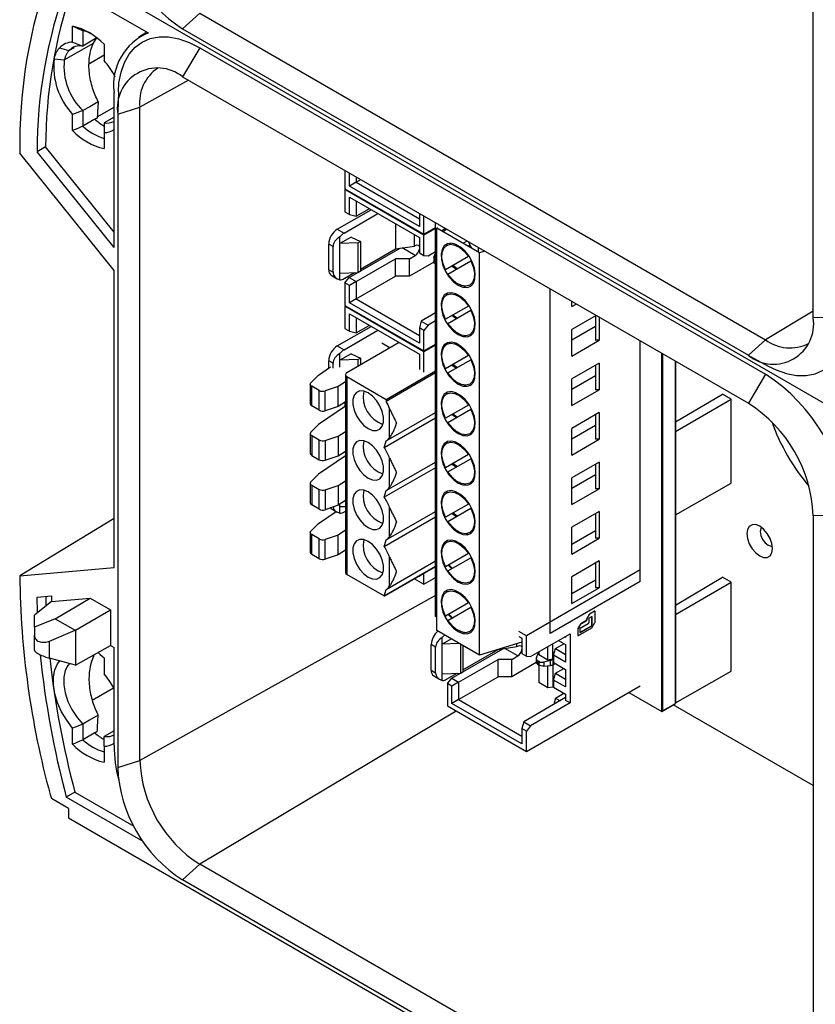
# Model space of a CAD drawing. Header units: millimetres. Extents: x 19 to 819, y 19 to 629.
# Tile 14 of 17: x 699 to 765, y 408 to 489. Entities that reach past the tile are written whole.
import ezdxf

# ---------------------------------------------------------------- set-up
doc = ezdxf.new("R2010")
doc.units = ezdxf.units.MM
doc.header["$LTSCALE"] = 3

msp = doc.modelspace()

# ---------------------------------------------------------------- linework, layer by layer
for p, q in [((764.908, 464.341), (764.908, 518.232)), ((703.479, 493.27), (771.786, 453.838)), ((703.479, 493.27), (771.786, 453.838)), ((703.288, 491.747), (710.055, 487.841)), ((712.884, 488.19), (714.298, 489.474)), ((714.298, 489.474), (760.967, 462.533)), ((703.81, 487.076), (703.81, 488.403)), ((704.654, 488.041), (704.654, 486.758)), ((709.935, 487.907), (709.237, 487.483)), ((712.884, 488.19), (759.553, 461.248)), ((703.125, 485.613), (705.521, 487.011)), ((703.503, 486.385), (703.952, 486.652)), ((705.761, 487.406), (704.654, 486.758)), ((705.521, 487.011), (705.769, 487.411)), ((706.401, 486.907), (706.401, 485.578)), ((702.734, 486.619), (703.503, 486.385)), ((705.196, 485.332), (706.401, 486.032)), ((714.298, 486.62), (712.884, 484.227)), ((714.298, 486.62), (760.967, 459.679)), ((702.291, 485.716), (703.125, 485.613)), ((712.884, 484.227), (759.553, 457.285)), ((713.359, 483.953), (709.348, 481.717)), ((707.227, 470.129), (707.227, 482.941)), ((707.581, 482.999), (707.531, 481.341)), ((703.811, 479.792), (703.811, 481.116)), ((704.653, 481.438), (704.656, 481.437)), ((704.656, 481.437), (704.656, 480.155)), ((705.844, 480.91), (707.227, 481.711)), ((707.528, 481.134), (709.348, 481.717)), ((707.528, 481.134), (707.528, 427.243)), ((709.348, 427.825), (709.348, 481.717)), ((705.642, 480.725), (704.656, 480.155)), ((707.227, 480.897), (706.403, 480.429)), ((706.399, 479.625), (706.399, 478.298)), ((707.227, 468.244), (699.449, 477.92)), ((701.581, 478.444), (700.871, 478.036)), ((707.227, 470.129), (700.871, 478.036)), ((707.227, 471.421), (701.581, 478.444)), ((726.276, 476.496), (726.276, 474.995)), ((726.638, 475.204), (726.638, 476.287)), ((727.195, 475.526), (726.638, 475.204)), ((727.195, 475.965), (727.195, 475.526)), ((727.195, 475.526), (727.575, 475.745)), ((727.195, 475.526), (732.42, 472.51)), ((726.276, 474.995), (732.782, 471.24)), ((726.34, 474.959), (726.276, 474.922)), ((726.276, 474.922), (726.276, 473.075)), ((732.782, 471.166), (726.276, 474.922)), ((732.42, 471.866), (726.638, 475.204)), ((726.638, 474.296), (732.42, 470.957)), ((726.638, 472.867), (726.638, 474.296)), ((727.195, 473.974), (727.195, 472.717)), ((725.64, 471.656), (728.425, 473.264)), ((726.205, 471.329), (728.991, 472.937)), ((726.276, 473.075), (726.638, 472.867)), ((726.638, 472.867), (727.195, 472.717)), ((727.195, 472.717), (728.284, 473.345)), ((732.42, 472.949), (732.42, 471.866)), ((730.455, 472.092), (730.455, 470.026)), ((732.782, 471.24), (732.782, 472.74)), ((733.743, 448.002), (733.743, 472.185)), ((725.64, 471.656), (726.205, 471.329)), ((732.001, 470.265), (732.001, 471.2)), ((732.782, 471.24), (733.743, 471.795)), ((733.743, 471.721), (732.782, 471.166)), ((733.849, 471.734), (733.898, 471.788)), ((737.385, 469.693), (733.849, 471.734)), ((733.849, 438.55), (733.849, 471.734)), ((734.655, 471.658), (734.561, 471.604)), ((725.294, 470.222), (724.933, 470.431)), ((724.933, 468.308), (724.933, 470.431)), ((725.852, 470.472), (725.852, 471.016)), ((726.78, 471.008), (725.852, 470.472)), ((727.372, 470.533), (725.852, 470.472)), ((725.852, 468.022), (725.852, 470.472)), ((726.78, 471.008), (727.549, 470.635)), ((727.549, 470.635), (727.372, 470.533)), ((727.372, 468.083), (727.372, 470.533)), ((727.549, 470.635), (727.549, 468.185)), ((732.42, 470.957), (732.42, 469.692)), ((732.782, 469.483), (732.782, 471.166)), ((736.355, 470.677), (736.089, 470.523)), ((725.294, 468.099), (725.294, 470.222)), ((726.63, 467.655), (730.842, 470.086)), ((727.549, 468.349), (730.455, 470.026)), ((730.455, 470.026), (732.001, 470.265)), ((732.074, 469.491), (731.001, 470.111)), ((732.001, 470.265), (732.074, 470.308)), ((732.42, 469.692), (732.782, 469.483)), ((733.135, 469.452), (733.743, 469.803)), ((733.61, 469.34), (733.743, 469.673)), ((734.337, 469.882), (734.322, 469.924)), ((734.738, 470.359), (734.667, 470.318)), ((736.489, 470.292), (736.556, 470.331)), ((736.606, 470.36), (736.556, 470.331)), ((736.556, 470.331), (736.606, 470.224)), ((737.279, 469.836), (737.279, 470.144)), ((737.826, 469.828), (737.385, 469.693)), ((737.385, 436.509), (737.385, 469.693)), ((727.195, 467.328), (730.455, 469.21)), ((731.587, 469.21), (730.455, 469.21)), ((730.455, 467.781), (730.455, 469.21)), ((731.587, 469.21), (732.074, 469.491)), ((731.587, 467.781), (731.587, 469.21)), ((733.606, 468.946), (731.587, 467.781)), ((732.782, 469.483), (733.135, 469.452)), ((733.596, 469.28), (733.596, 468.954)), ((733.743, 469.079), (733.713, 469.097)), ((733.713, 469.097), (733.713, 468.811)), ((733.713, 468.811), (733.743, 468.793)), ((736.462, 469.391), (734.572, 468.3)), ((734.772, 467.954), (736.662, 469.045)), ((736.512, 469.42), (736.462, 469.391)), ((736.712, 469.074), (736.662, 469.045)), ((707.227, 443.747), (707.227, 468.244)), ((724.933, 468.308), (725.294, 468.099)), ((725.852, 468.022), (727.372, 468.083)), ((725.852, 467.478), (725.852, 468.022)), ((726.205, 467.573), (727.068, 468.071)), ((727.372, 468.083), (727.549, 468.185)), ((734.643, 468.341), (734.572, 468.3)), ((725.14, 467.85), (725.628, 467.568)), ((726.276, 467.215), (726.63, 467.655)), ((726.638, 467.006), (726.276, 467.215)), ((726.276, 467.215), (726.276, 465.368)), ((726.63, 467.655), (727.195, 467.328)), ((727.195, 467.328), (726.638, 467.006)), ((727.195, 465.899), (730.455, 467.781)), ((727.195, 467.328), (727.195, 465.899)), ((731.587, 467.781), (730.455, 467.781)), ((726.638, 465.577), (726.638, 467.006)), ((736.084, 466.948), (736.118, 466.909)), ((736.208, 466.894), (736.171, 466.939)), ((736.567, 467.027), (736.638, 467.068)), ((743.218, 438.285), (743.218, 466.715)), ((727.195, 465.899), (726.638, 465.577)), ((732.42, 462.239), (726.638, 465.577)), ((727.195, 465.899), (732.42, 462.883)), ((734.337, 465.8), (734.322, 465.841)), ((734.738, 466.276), (734.667, 466.235)), ((744.986, 465.263), (744.986, 465.694)), ((726.276, 465.368), (732.782, 461.613)), ((726.34, 465.331), (726.276, 465.295)), ((726.276, 465.295), (726.276, 463.448)), ((732.782, 461.539), (726.276, 465.295)), ((733.743, 464.74), (732.569, 464.062)), ((736.462, 465.309), (734.572, 464.217)), ((734.772, 463.871), (736.662, 464.962)), ((736.512, 465.338), (736.462, 465.309)), ((736.712, 464.991), (736.662, 464.962)), ((744.986, 465.263), (745.36, 465.479)), ((764.908, 464.887), (760.967, 462.533)), ((726.638, 464.669), (732.42, 461.33)), ((726.638, 463.24), (726.638, 464.669)), ((727.195, 464.347), (727.195, 463.09)), ((732.569, 464.062), (732.42, 463.505)), ((732.569, 464.062), (733.135, 463.736)), ((733.743, 464.087), (733.135, 463.736)), ((734.643, 464.258), (734.572, 464.217)), ((746.986, 464.54), (744.986, 463.385)), ((746.966, 462.487), (746.966, 464.528)), ((747.249, 464.388), (747.249, 462.487)), ((767.688, 464.369), (764.908, 464.341)), ((725.64, 462.029), (728.425, 463.637)), ((726.205, 461.702), (728.991, 463.31)), ((726.276, 463.448), (726.638, 463.24)), ((726.638, 463.24), (727.195, 463.09)), ((727.195, 463.09), (728.284, 463.718)), ((732.782, 463.296), (732.42, 463.505)), ((732.42, 463.505), (732.42, 462.239)), ((733.135, 463.736), (732.782, 463.296)), ((732.782, 461.613), (732.782, 463.296)), ((744.986, 462.528), (746.931, 463.65)), ((744.986, 461.18), (744.986, 463.385)), ((730.737, 462.302), (726.425, 459.812)), ((729.317, 462.265), (729.995, 461.874)), ((736.084, 462.866), (736.118, 462.827)), ((736.208, 462.812), (736.171, 462.857)), ((736.567, 462.944), (736.638, 462.985)), ((744.986, 461.18), (747.249, 462.487)), ((746.931, 462.507), (746.966, 462.487)), ((747.249, 462.487), (746.966, 462.487)), ((750.643, 442.571), (750.643, 462.429)), ((759.553, 461.248), (760.967, 462.533)), ((725.64, 462.029), (726.205, 461.702)), ((732.782, 461.613), (733.743, 462.168)), ((733.743, 462.094), (732.782, 461.539)), ((732.782, 459.857), (732.782, 461.539)), ((734.337, 461.717), (734.322, 461.758)), ((734.738, 462.193), (734.667, 462.153)), ((725.294, 460.595), (724.933, 460.804)), ((724.933, 460.186), (724.933, 460.804)), ((725.852, 460.845), (725.852, 461.389)), ((726.78, 461.381), (725.852, 460.845)), ((727.372, 460.906), (725.852, 460.845)), ((725.852, 460.265), (725.852, 460.845)), ((726.78, 461.381), (727.549, 461.008)), ((727.549, 461.008), (727.372, 460.906)), ((727.372, 460.359), (727.372, 460.906)), ((727.549, 461.008), (727.549, 460.461)), ((732.42, 461.33), (732.42, 460.066)), ((736.462, 461.226), (734.572, 460.135)), ((734.772, 459.788), (736.662, 460.879)), ((736.512, 461.255), (736.462, 461.226)), ((736.712, 460.908), (736.662, 460.879)), ((752.411, 431.866), (752.411, 461.408)), ((752.482, 461.367), (752.482, 431.907)), ((753.542, 432.519), (753.542, 460.755)), ((753.542, 460.755), (753.542, 432.519)), ((759.732, 461.148), (761.193, 460.362)), ((724.091, 459.608), (725.092, 460.296)), ((725.294, 460.179), (725.294, 460.595)), ((729.677, 457.608), (733.743, 459.955)), ((734.643, 460.176), (734.572, 460.135)), ((747.249, 460.609), (744.986, 459.302)), ((746.966, 458.404), (746.966, 460.445)), ((747.249, 460.609), (747.249, 458.404)), ((723.468, 458.985), (724.091, 459.608)), ((726.307, 459.055), (725.718, 458.669)), ((726.307, 459.649), (726.307, 443.318)), ((726.425, 459.486), (726.425, 443.155)), ((726.425, 459.486), (729.677, 457.608)), ((733.743, 459.792), (729.677, 457.445)), ((744.986, 458.445), (746.931, 459.568)), ((744.986, 457.098), (744.986, 459.302)), ((760.967, 459.679), (759.553, 457.285)), ((723.415, 458.869), (723.415, 457.236)), ((724.156, 458.346), (723.532, 458.706)), ((723.532, 457.073), (723.532, 458.706)), ((724.156, 456.713), (724.156, 458.346)), ((725.718, 458.669), (724.638, 458.309)), ((724.638, 456.676), (724.638, 458.309)), ((725.718, 457.036), (725.718, 458.669)), ((736.084, 458.783), (736.118, 458.744)), ((736.21, 458.727), (736.171, 458.774)), ((736.567, 458.862), (736.638, 458.902)), ((744.986, 457.098), (747.249, 458.404)), ((746.931, 458.424), (746.966, 458.404)), ((747.249, 458.404), (746.966, 458.404)), ((726.307, 457.422), (725.718, 457.036)), ((726.276, 457.402), (726.276, 457.027)), ((729.677, 457.608), (729.677, 457.445)), ((734.337, 457.634), (734.322, 457.676)), ((734.738, 458.111), (734.667, 458.07)), ((753.542, 455.751), (757.431, 458.036)), ((753.542, 454.974), (758.138, 457.628)), ((758.138, 457.628), (757.431, 458.036)), ((758.138, 450.687), (758.138, 457.628)), ((724.156, 456.713), (723.532, 457.073)), ((726.307, 457.048), (724.091, 455.525)), ((725.718, 457.036), (724.638, 456.676)), ((729.96, 454.448), (729.96, 456.848)), ((736.462, 457.143), (734.572, 456.052)), ((734.772, 455.706), (736.662, 456.797)), ((736.512, 457.172), (736.462, 457.143)), ((736.712, 456.826), (736.662, 456.797)), ((733.743, 456.057), (729.523, 453.62)), ((729.685, 454.184), (733.743, 456.526)), ((734.643, 456.093), (734.572, 456.052)), ((747.249, 456.526), (744.986, 455.22)), ((746.966, 454.321), (746.966, 456.363)), ((747.249, 456.526), (747.249, 454.321)), ((724.091, 455.525), (723.468, 454.902)), ((725.718, 454.586), (726.307, 454.973)), ((744.986, 454.362), (746.931, 455.485)), ((744.986, 453.015), (744.986, 455.22)), ((723.415, 454.787), (723.415, 453.154)), ((723.532, 454.623), (724.156, 454.263)), ((723.532, 454.623), (723.532, 452.99)), ((724.156, 452.63), (724.156, 454.263)), ((724.638, 454.227), (725.718, 454.586)), ((724.638, 454.227), (724.638, 452.593)), ((725.718, 454.586), (725.718, 452.953)), ((729.523, 453.62), (729.685, 454.184)), ((736.084, 454.7), (736.118, 454.661)), ((736.21, 454.644), (736.171, 454.691)), ((736.567, 454.779), (736.638, 454.82)), ((744.986, 453.015), (747.249, 454.321)), ((746.931, 454.342), (746.966, 454.321)), ((747.249, 454.321), (746.966, 454.321)), ((725.718, 452.953), (726.307, 453.34)), ((734.337, 453.551), (734.322, 453.593)), ((734.738, 454.028), (734.667, 453.987)), ((723.532, 452.99), (724.156, 452.63)), ((726.307, 452.966), (724.091, 451.442)), ((724.638, 452.593), (725.718, 452.953)), ((729.96, 450.366), (729.96, 452.766)), ((736.462, 453.06), (734.572, 451.969)), ((734.772, 451.623), (736.662, 452.714)), ((736.512, 453.089), (736.462, 453.06)), ((736.712, 452.743), (736.662, 452.714)), ((733.743, 451.974), (729.523, 449.538)), ((729.685, 450.101), (733.743, 452.444)), ((734.643, 452.01), (734.572, 451.969)), ((747.249, 452.443), (744.986, 451.137)), ((746.966, 450.239), (746.966, 452.28)), ((747.249, 452.443), (747.249, 450.239)), ((724.091, 451.442), (723.468, 450.819)), ((725.718, 450.504), (726.307, 450.89)), ((744.986, 450.28), (746.931, 451.402)), ((744.986, 448.932), (744.986, 451.137)), ((723.415, 450.704), (723.415, 449.071)), ((723.532, 450.541), (724.156, 450.181)), ((723.532, 450.541), (723.532, 448.908)), ((724.156, 448.547), (724.156, 450.181)), ((724.638, 450.144), (725.718, 450.504)), ((724.638, 450.144), (724.638, 448.511)), ((725.718, 450.504), (725.718, 448.87)), ((729.523, 449.538), (729.685, 450.101)), ((736.084, 450.617), (736.118, 450.578)), ((736.21, 450.561), (736.171, 450.608)), ((736.567, 450.696), (736.638, 450.737)), ((744.986, 448.932), (747.249, 450.239)), ((746.931, 450.259), (746.966, 450.239)), ((747.249, 450.239), (746.966, 450.239)), ((753.542, 448.08), (758.138, 450.687)), ((726.307, 449.257), (725.718, 448.87)), ((734.337, 449.469), (734.322, 449.51)), ((734.738, 449.945), (734.667, 449.904)), ((724.156, 448.547), (723.532, 448.908)), ((725.718, 448.87), (724.638, 448.511)), ((725.14, 448.596), (725.628, 448.314)), ((725.852, 448.768), (725.852, 448.958)), ((725.852, 448.768), (726.307, 448.786)), ((725.852, 448.224), (725.852, 448.768)), ((729.96, 446.283), (729.96, 448.683)), ((736.462, 448.978), (734.572, 447.887)), ((734.772, 447.54), (736.662, 448.631)), ((736.512, 449.007), (736.462, 448.978)), ((736.712, 448.66), (736.662, 448.631)), ((707.227, 447.794), (699.449, 443.052)), ((724.091, 447.36), (725.548, 448.361)), ((726.205, 448.319), (726.307, 448.378)), ((733.743, 447.891), (729.523, 445.455)), ((729.685, 446.018), (733.743, 448.361)), ((733.849, 447.94), (733.743, 448.002)), ((733.849, 447.94), (733.743, 448.002)), ((733.743, 439.706), (733.743, 448.002)), ((734.643, 447.927), (734.572, 447.887)), ((747.249, 448.361), (744.986, 447.054)), ((746.966, 446.156), (746.966, 448.197)), ((747.249, 448.361), (747.249, 446.156)), ((767.688, 448.038), (764.908, 448.01)), ((764.908, 448.01), (764.908, 394.118)), ((723.468, 446.737), (724.091, 447.36)), ((744.986, 444.85), (744.986, 447.054)), ((723.415, 446.621), (723.415, 444.988)), ((724.156, 446.098), (723.532, 446.458)), ((723.532, 444.825), (723.532, 446.458)), ((724.156, 444.465), (724.156, 446.098)), ((725.718, 446.421), (724.638, 446.061)), ((724.638, 444.428), (724.638, 446.061)), ((726.307, 446.807), (725.718, 446.421)), ((725.718, 444.788), (725.718, 446.421)), ((729.523, 445.455), (729.685, 446.018)), ((736.385, 446.476), (736.295, 446.528)), ((736.385, 446.476), (736.295, 446.528)), ((736.567, 446.613), (736.638, 446.654)), ((744.986, 445.674), (746.931, 446.797)), ((744.986, 444.85), (747.249, 446.156)), ((746.931, 446.176), (746.966, 446.156)), ((747.249, 446.156), (746.966, 446.156)), ((734.738, 445.863), (734.667, 445.822)), ((724.156, 444.465), (723.532, 444.825)), ((725.718, 444.788), (724.638, 444.428)), ((726.307, 445.174), (725.718, 444.788)), ((729.96, 442.2), (729.96, 444.6)), ((736.462, 444.895), (734.572, 443.804)), ((734.772, 443.458), (736.662, 444.549)), ((736.512, 444.924), (736.462, 444.895)), ((736.712, 444.578), (736.662, 444.549)), ((699.449, 443.052), (707.227, 443.747)), ((733.743, 443.809), (729.523, 441.372)), ((733.743, 443.796), (729.528, 441.363)), ((729.685, 441.935), (733.743, 444.278)), ((734.643, 443.845), (734.572, 443.804)), ((734.802, 443.936), (735.079, 443.634)), ((747.249, 444.278), (744.986, 442.972)), ((746.966, 442.073), (746.966, 444.115)), ((747.249, 444.278), (747.249, 442.073)), ((729.528, 441.363), (726.425, 443.155)), ((732.017, 442.8), (732.782, 442.359)), ((732.42, 442.985), (732.379, 443.009)), ((732.42, 443.032), (732.42, 442.985)), ((732.782, 442.359), (732.782, 443.241)), ((732.782, 442.359), (733.743, 442.914)), ((750.643, 443.543), (741.239, 438.114)), ((744.986, 440.767), (744.986, 442.972)), ((753.542, 440.645), (757.431, 442.93)), ((758.138, 442.522), (757.431, 442.93)), ((736.567, 442.531), (736.638, 442.572)), ((750.643, 442.571), (743.218, 438.285)), ((744.986, 441.592), (746.931, 442.714)), ((744.986, 440.767), (747.249, 442.073)), ((746.931, 442.094), (746.966, 442.073)), ((747.249, 442.073), (746.966, 442.073)), ((753.542, 439.868), (758.138, 442.522)), ((758.138, 435.173), (758.138, 442.522)), ((700.871, 441.293), (702.065, 441.4)), ((700.907, 440.015), (700.871, 441.293)), ((701.588, 441.357), (701.611, 440.571)), ((702.065, 441.4), (702.065, 440.929)), ((702.065, 440.929), (705.251, 441.214)), ((702.36, 439.507), (705.251, 441.214)), ((705.251, 441.214), (706.944, 440.236)), ((733.743, 441.425), (709.348, 427.825)), ((729.523, 441.372), (729.685, 441.935)), ((734.738, 441.78), (734.667, 441.739)), ((702.065, 440.929), (700.651, 439.813)), ((736.462, 440.812), (734.572, 439.721)), ((734.772, 439.375), (736.662, 440.466)), ((736.512, 440.841), (736.462, 440.812)), ((736.712, 440.495), (736.662, 440.466)), ((700.651, 438.825), (700.651, 439.813)), ((702.36, 439.507), (700.651, 438.825)), ((702.36, 439.507), (704.006, 438.557)), ((704.047, 438.564), (706.944, 440.236)), ((706.944, 440.236), (706.944, 437.297)), ((733.849, 439.644), (733.743, 439.706)), ((734.643, 439.762), (734.572, 439.721)), ((734.802, 439.854), (735.079, 439.552)), ((746.416, 439.863), (746.218, 439.518)), ((746.218, 439.518), (746.232, 439.51)), ((746.43, 439.854), (746.232, 439.51)), ((746.43, 439.854), (746.416, 439.863)), ((746.619, 439.667), (746.428, 439.556)), ((746.857, 440.132), (746.448, 439.896)), ((746.448, 439.896), (746.462, 439.888)), ((746.871, 440.124), (746.462, 439.888)), ((746.65, 439.012), (746.65, 439.649)), ((746.664, 439.641), (746.65, 439.649)), ((746.664, 439.004), (746.664, 439.641)), ((746.871, 440.124), (746.857, 440.132)), ((746.903, 440.127), (746.889, 440.135)), ((746.916, 439.241), (746.916, 440.098)), ((700.651, 438.825), (700.651, 438.17)), ((745.701, 439.052), (745.498, 438.7)), ((745.498, 438.7), (745.512, 438.692)), ((745.715, 439.044), (745.512, 438.692)), ((745.544, 438.136), (746.646, 438.773)), ((745.676, 438.398), (746.605, 438.934)), ((746.338, 439.089), (745.69, 438.715)), ((745.69, 438.39), (746.619, 438.926)), ((745.715, 439.044), (745.701, 439.052)), ((746.159, 439.332), (745.733, 439.086)), ((745.733, 439.086), (745.747, 439.077)), ((746.174, 439.324), (745.747, 439.077)), ((746.174, 439.324), (746.159, 439.332)), ((746.204, 439.474), (746.204, 439.41)), ((746.219, 439.466), (746.204, 439.474)), ((746.204, 439.41), (746.219, 439.402)), ((746.219, 439.466), (746.219, 439.402)), ((746.383, 439.478), (746.383, 439.167)), ((746.619, 438.926), (746.605, 438.934)), ((746.65, 439.012), (746.664, 439.004)), ((746.677, 438.806), (746.903, 439.197)), ((700.651, 436.91), (700.651, 438.17)), ((701.909, 437.674), (704.006, 438.557)), ((704.047, 438.564), (704.006, 438.557)), ((704.047, 438.564), (704.047, 435.682)), ((737.385, 436.509), (733.849, 438.55)), ((734.309, 437.419), (734.309, 437.963)), ((736.129, 438.328), (736.047, 438.375)), ((736.567, 438.448), (736.638, 438.489)), ((741.239, 438.114), (740.626, 438.467)), ((740.626, 438.05), (740.877, 437.905)), ((740.877, 437.905), (740.877, 436.639)), ((741.239, 436.43), (741.239, 438.114)), ((741.592, 436.399), (744.845, 438.276)), ((744.483, 437.964), (744.393, 438.016)), ((744.483, 438.068), (744.483, 437.964)), ((744.845, 438.276), (744.845, 432.561)), ((745.484, 438.656), (745.484, 438.171)), ((745.499, 438.648), (745.484, 438.656)), ((745.484, 438.171), (745.499, 438.162)), ((745.498, 438.141), (745.512, 438.133)), ((745.499, 438.648), (745.499, 438.162)), ((745.645, 438.637), (745.645, 438.416)), ((745.676, 438.398), (745.69, 438.39)), ((701.909, 436.255), (701.909, 437.674)), ((704.047, 435.682), (706.944, 437.297)), ((706.944, 437.297), (707.227, 437.133)), ((707.227, 429.05), (707.227, 437.133)), ((733.751, 437.169), (733.39, 437.378)), ((733.39, 435.255), (733.39, 437.378)), ((733.751, 435.046), (733.751, 437.169)), ((735.059, 437.852), (734.309, 437.419)), ((735.711, 437.475), (734.309, 437.419)), ((734.309, 434.969), (734.309, 437.419)), ((735.829, 435.031), (735.829, 437.407)), ((736.006, 437.305), (736.006, 435.133)), ((740.877, 437.572), (737.385, 436.509)), ((738.912, 436.974), (740.458, 437.213)), ((740.458, 437.213), (740.458, 437.444)), ((740.458, 437.213), (740.531, 437.255)), ((743.023, 436.103), (743.023, 437.225)), ((743.413, 436.204), (743.413, 437.45)), ((743.643, 437.051), (744.342, 437.455)), ((743.882, 437.721), (744.483, 437.374)), ((744.483, 437.374), (744.483, 435.922)), ((705.521, 436.385), (705.613, 436.555)), ((705.521, 436.385), (705.58, 436.537)), ((706.401, 436.281), (706.401, 434.954)), ((735.087, 434.602), (739.299, 437.033)), ((736.006, 435.296), (738.912, 436.974)), ((738.912, 436.974), (738.912, 436.974)), ((740.531, 436.439), (739.458, 437.058)), ((740.044, 436.157), (740.531, 436.439)), ((740.877, 436.639), (741.239, 436.43)), ((741.239, 436.43), (741.592, 436.399)), ((742.067, 436.287), (742.218, 436.666)), ((742.283, 436.798), (742.283, 436.53)), ((743.023, 436.103), (742.283, 436.53)), ((743.493, 436.494), (743.643, 437.051)), ((743.493, 436.494), (743.493, 435.904)), ((744.483, 435.922), (743.493, 436.494)), ((743.643, 437.051), (744.483, 436.566)), ((704.047, 435.682), (701.909, 436.255)), ((735.652, 434.275), (738.912, 436.157)), ((740.044, 436.157), (738.912, 436.157)), ((738.912, 434.728), (738.912, 436.157)), ((740.044, 434.728), (740.044, 436.157)), ((742.063, 435.894), (740.044, 434.728)), ((742.053, 436.227), (742.053, 435.901)), ((742.287, 435.977), (742.17, 436.044)), ((742.17, 436.044), (742.17, 435.758)), ((742.17, 435.758), (742.287, 435.691)), ((742.283, 435.693), (742.283, 434.243)), ((742.287, 435.691), (742.287, 435.977)), ((743.239, 436.077), (742.673, 435.937)), ((742.673, 435.937), (742.673, 435.611)), ((742.673, 435.611), (743.239, 435.646)), ((743.469, 436.213), (743.023, 436.103)), ((743.023, 433.817), (743.023, 435.633)), ((743.239, 435.646), (743.239, 436.077)), ((743.493, 436.25), (743.413, 436.204)), ((743.413, 436.204), (743.469, 436.213)), ((743.413, 435.684), (743.413, 433.877)), ((743.484, 436.204), (743.418, 436.157)), ((743.418, 436.157), (743.418, 435.686)), ((743.418, 435.686), (743.484, 435.714)), ((743.469, 436.213), (743.484, 436.204)), ((743.484, 436.204), (743.493, 436.21)), ((743.653, 435.812), (743.484, 435.714)), ((743.493, 435.904), (744.483, 435.332)), ((733.39, 435.255), (733.751, 435.046)), ((733.597, 434.797), (734.085, 434.515)), ((734.309, 434.969), (735.829, 435.031)), ((734.309, 434.426), (734.309, 434.969)), ((734.662, 434.52), (735.525, 435.018)), ((735.652, 432.846), (738.912, 434.728)), ((735.829, 435.031), (736.006, 435.133)), ((740.044, 434.728), (738.912, 434.728)), ((743.493, 434.452), (743.643, 435.01)), ((743.643, 435.01), (744.342, 435.414)), ((743.643, 435.01), (744.483, 434.525)), ((744.483, 435.332), (744.483, 433.881)), ((753.542, 432.565), (758.138, 435.173)), ((734.733, 434.162), (735.087, 434.602)), ((735.095, 433.953), (734.733, 434.162)), ((734.733, 434.162), (734.733, 432.315)), ((735.087, 434.602), (735.652, 434.275)), ((735.652, 434.275), (735.095, 433.953)), ((735.095, 432.524), (735.095, 433.953)), ((735.652, 434.275), (735.652, 432.846)), ((741.239, 428.56), (750.643, 433.989)), ((743.023, 433.817), (742.283, 434.243)), ((743.413, 433.877), (743.023, 433.817)), ((743.493, 433.923), (743.413, 433.877)), ((743.493, 434.452), (743.493, 433.862)), ((744.483, 433.881), (743.493, 434.452)), ((743.493, 433.862), (744.483, 433.291)), ((705.429, 432.797), (707.182, 433.812)), ((743.643, 432.969), (744.342, 433.372)), ((744.483, 433.291), (744.483, 432.769)), ((749.688, 433.438), (752.411, 431.866)), ((734.733, 432.315), (741.239, 428.56)), ((735.652, 432.846), (735.095, 432.524)), ((740.877, 429.186), (735.095, 432.524)), ((735.652, 432.846), (740.877, 429.83)), ((744.483, 433.005), (741.026, 431.01)), ((744.845, 432.561), (741.592, 430.683)), ((743.643, 432.969), (743.5, 432.438)), ((743.643, 432.969), (744.031, 432.744)), ((744.845, 432.561), (744.483, 432.769)), ((752.411, 431.866), (753.542, 432.519)), ((752.482, 431.907), (753.542, 432.519)), ((764.908, 425.754), (753.365, 432.417)), ((735.461, 431.895), (714.298, 419.252)), ((704.654, 430.811), (704.654, 429.528)), ((741.026, 431.01), (740.877, 430.452)), ((741.026, 431.01), (741.592, 430.683)), ((741.592, 430.683), (741.239, 430.243)), ((703.81, 429.166), (703.81, 430.493)), ((705.642, 430.099), (704.654, 429.528)), ((707.227, 430.272), (706.401, 429.802)), ((741.239, 430.243), (740.877, 430.452)), ((740.877, 430.452), (740.877, 429.186)), ((741.239, 428.56), (741.239, 430.243)), ((706.401, 428.997), (706.401, 427.67)), ((707.528, 427.243), (709.348, 427.825)), ((703.994, 425.214), (703.288, 424.791)), ((703.994, 425.214), (708.851, 422.41)), ((703.479, 423.864), (702.063, 424.682)), ((709.616, 421.138), (703.288, 424.791)), ((703.479, 423.864), (703.479, 423.048)), ((771.786, 383.615), (703.479, 423.048)), ((712.884, 417.967), (714.298, 419.252)), ((760.967, 392.31), (714.298, 419.252)), ((759.553, 391.026), (712.884, 417.967))]:
    msp.add_line(p, q)
at = {"flags": 128}
for points in [[(707.581, 482.999), (707.634, 483.719), (707.806, 484.616), (708.088, 485.414), (708.477, 486.1), (708.966, 486.662), (709.545, 487.091), (710.206, 487.378), (710.937, 487.521), (711.726, 487.514), (712.558, 487.36), (713.42, 487.06), (714.298, 486.62)], [(705.928, 482.173), (705.216, 481.761), (704.656, 481.437)], [(705.839, 480.826), (705.728, 480.761), (705.642, 480.71)], [(734.557, 471.715), (734.356, 471.567), (734.33, 471.539)], [(734.416, 471.489), (734.561, 471.604), (734.666, 471.652)], [(735.617, 467.039), (735.999, 466.88), (736.352, 466.853), (736.651, 466.961), (736.873, 467.196), (737.002, 467.541), (737.028, 467.969), (736.95, 468.45), (736.772, 468.947), (736.51, 469.424), (736.18, 469.845), (735.81, 470.179), (735.424, 470.402), (735.054, 470.496), (734.725, 470.455), (734.462, 470.281), (734.284, 469.989), (734.206, 469.598), (734.232, 469.14), (734.361, 468.646), (734.583, 468.154), (734.882, 467.701), (735.235, 467.32), (735.617, 467.039)], [(734.572, 468.3), (734.373, 468.805), (734.279, 469.299), (734.3, 469.74), (734.433, 470.089), (734.667, 470.318), (734.982, 470.406), (735.351, 470.347), (735.743, 470.144), (736.124, 469.817), (736.462, 469.391)], [(736.706, 470.142), (736.666, 470.233), (736.462, 470.618)], [(732.074, 470.308), (732.21, 470.355), (732.324, 470.333), (732.401, 470.245), (732.42, 470.186)], [(736.662, 469.045), (736.861, 468.54), (736.955, 468.046), (736.934, 467.605), (736.801, 467.256), (736.567, 467.027), (736.252, 466.939), (735.883, 466.998), (735.491, 467.201), (735.11, 467.528), (734.772, 467.954)], [(735.119, 468.616), (735.129, 468.606), (735.464, 468.353)], [(735.534, 468.394), (735.385, 468.487), (735.177, 468.649)], [(735.617, 462.957), (735.999, 462.797), (736.352, 462.77), (736.651, 462.878), (736.873, 463.114), (737.002, 463.458), (737.028, 463.887), (736.95, 464.367), (736.772, 464.865), (736.51, 465.341), (736.18, 465.762), (735.81, 466.096), (735.424, 466.319), (735.054, 466.413), (734.725, 466.372), (734.462, 466.199), (734.284, 465.906), (734.206, 465.516), (734.232, 465.057), (734.361, 464.563), (734.583, 464.072), (734.882, 463.619), (735.235, 463.238), (735.617, 462.957)], [(734.572, 464.217), (734.373, 464.723), (734.279, 465.217), (734.3, 465.657), (734.433, 466.007), (734.667, 466.235), (734.982, 466.324), (735.351, 466.264), (735.743, 466.062), (736.124, 465.734), (736.462, 465.309)], [(736.662, 464.962), (736.861, 464.457), (736.955, 463.963), (736.934, 463.522), (736.801, 463.173), (736.567, 462.944), (736.252, 462.856), (735.883, 462.916), (735.491, 463.118), (735.11, 463.446), (734.772, 463.871)], [(735.119, 464.533), (735.129, 464.524), (735.464, 464.271)], [(735.534, 464.311), (735.385, 464.404), (735.177, 464.566)], [(761.193, 460.362), (761.844, 460.047), (762.706, 459.748), (763.539, 459.593), (764.327, 459.587), (765.058, 459.729), (765.719, 460.017), (766.299, 460.446), (766.787, 461.008), (767.176, 461.694), (767.459, 462.492), (767.63, 463.389), (767.688, 464.369)], [(735.617, 458.874), (735.999, 458.714), (736.352, 458.688), (736.651, 458.796), (736.873, 459.031), (737.002, 459.375), (737.028, 459.804), (736.95, 460.285), (736.772, 460.782), (736.51, 461.259), (736.18, 461.68), (735.81, 462.014), (735.424, 462.236), (735.054, 462.33), (734.725, 462.289), (734.462, 462.116), (734.284, 461.823), (734.206, 461.433), (734.232, 460.974), (734.361, 460.481), (734.583, 459.989), (734.882, 459.536), (735.235, 459.155), (735.617, 458.874)], [(734.572, 460.135), (734.373, 460.64), (734.279, 461.134), (734.3, 461.574), (734.433, 461.924), (734.667, 462.153), (734.982, 462.241), (735.351, 462.181), (735.743, 461.979), (736.124, 461.651), (736.462, 461.226)], [(736.662, 460.879), (736.861, 460.374), (736.955, 459.88), (736.934, 459.44), (736.801, 459.09), (736.567, 458.862), (736.252, 458.773), (735.883, 458.833), (735.491, 459.035), (735.11, 459.363), (734.772, 459.788)], [(735.119, 460.45), (735.129, 460.441), (735.464, 460.188)], [(735.534, 460.228), (735.385, 460.321), (735.177, 460.484)], [(723.532, 458.706), (723.489, 458.735), (723.456, 458.767), (723.432, 458.802), (723.418, 458.839), (723.415, 458.877), (723.422, 458.914), (723.44, 458.951), (723.468, 458.985)], [(728.192, 458.139), (727.834, 458.286), (727.504, 458.303), (727.23, 458.187), (727.035, 457.948), (726.933, 457.605), (726.933, 457.187), (727.035, 456.727), (727.23, 456.262), (727.504, 455.83), (727.834, 455.466), (728.192, 455.199), (728.551, 455.052), (728.881, 455.035), (729.154, 455.151), (729.35, 455.39), (729.452, 455.732), (729.452, 456.151), (729.35, 456.611), (729.154, 457.076), (728.881, 457.508), (728.551, 457.872), (728.192, 458.139)], [(735.617, 454.791), (735.999, 454.632), (736.352, 454.605), (736.651, 454.713), (736.873, 454.948), (737.002, 455.293), (737.028, 455.721), (736.95, 456.202), (736.772, 456.699), (736.51, 457.176), (736.18, 457.597), (735.81, 457.931), (735.424, 458.153), (735.054, 458.248), (734.725, 458.206), (734.462, 458.033), (734.284, 457.741), (734.206, 457.35), (734.232, 456.891), (734.361, 456.398), (734.583, 455.906), (734.882, 455.453), (735.235, 455.072), (735.617, 454.791)], [(734.572, 456.052), (734.373, 456.557), (734.279, 457.051), (734.3, 457.492), (734.433, 457.841), (734.667, 458.07), (734.982, 458.158), (735.351, 458.099), (735.743, 457.896), (736.124, 457.569), (736.462, 457.143)], [(736.662, 456.797), (736.861, 456.291), (736.955, 455.798), (736.934, 455.357), (736.801, 455.008), (736.567, 454.779), (736.252, 454.691), (735.883, 454.75), (735.491, 454.952), (735.11, 455.28), (734.772, 455.706)], [(735.119, 456.368), (735.129, 456.358), (735.464, 456.105)], [(735.533, 456.146), (735.385, 456.238), (735.177, 456.401)], [(723.468, 454.902), (723.44, 454.868), (723.422, 454.832), (723.415, 454.794), (723.418, 454.757), (723.432, 454.72), (723.456, 454.685), (723.489, 454.652), (723.532, 454.623)], [(728.192, 454.056), (727.834, 454.203), (727.504, 454.22), (727.23, 454.104), (727.035, 453.865), (726.933, 453.523), (726.933, 453.104), (727.035, 452.644), (727.23, 452.179), (727.504, 451.747), (727.834, 451.383), (728.192, 451.116), (728.551, 450.969), (728.881, 450.952), (729.154, 451.068), (729.35, 451.307), (729.452, 451.65), (729.452, 452.068), (729.35, 452.528), (729.154, 452.993), (728.881, 453.425), (728.551, 453.789), (728.192, 454.056)], [(735.617, 450.709), (735.999, 450.549), (736.352, 450.522), (736.651, 450.63), (736.873, 450.865), (737.002, 451.21), (737.028, 451.639), (736.95, 452.119), (736.772, 452.616), (736.51, 453.093), (736.18, 453.514), (735.81, 453.848), (735.424, 454.071), (735.054, 454.165), (734.725, 454.124), (734.462, 453.95), (734.284, 453.658), (734.206, 453.268), (734.232, 452.809), (734.361, 452.315), (734.583, 451.824), (734.882, 451.371), (735.235, 450.989), (735.617, 450.709)], [(734.572, 451.969), (734.373, 452.475), (734.279, 452.969), (734.3, 453.409), (734.433, 453.758), (734.667, 453.987), (734.982, 454.075), (735.351, 454.016), (735.743, 453.814), (736.124, 453.486), (736.462, 453.06)], [(736.662, 452.714), (736.861, 452.209), (736.955, 451.715), (736.934, 451.274), (736.801, 450.925), (736.567, 450.696), (736.252, 450.608), (735.883, 450.667), (735.491, 450.87), (735.11, 451.198), (734.772, 451.623)], [(735.119, 452.285), (735.129, 452.275), (735.464, 452.022)], [(735.534, 452.063), (735.385, 452.156), (735.177, 452.318)], [(723.468, 450.819), (723.44, 450.785), (723.422, 450.749), (723.415, 450.712), (723.418, 450.674), (723.432, 450.637), (723.456, 450.602), (723.489, 450.57), (723.532, 450.541)], [(728.192, 449.973), (727.834, 450.121), (727.504, 450.137), (727.23, 450.021), (727.035, 449.782), (726.933, 449.44), (726.933, 449.022), (727.035, 448.561), (727.23, 448.096), (727.504, 447.664), (727.834, 447.3), (728.192, 447.034), (728.551, 446.886), (728.881, 446.87), (729.154, 446.986), (729.35, 447.224), (729.452, 447.567), (729.452, 447.985), (729.35, 448.446), (729.154, 448.911), (728.881, 449.343), (728.551, 449.707), (728.192, 449.973)], [(735.617, 446.626), (735.999, 446.466), (736.352, 446.439), (736.651, 446.548), (736.873, 446.783), (737.002, 447.127), (737.028, 447.556), (736.95, 448.037), (736.772, 448.534), (736.51, 449.011), (736.18, 449.432), (735.81, 449.766), (735.424, 449.988), (735.054, 450.082), (734.725, 450.041), (734.462, 449.868), (734.284, 449.575), (734.206, 449.185), (734.232, 448.726), (734.361, 448.233), (734.583, 447.741), (734.882, 447.288), (735.235, 446.907), (735.617, 446.626)], [(734.572, 447.887), (734.373, 448.392), (734.279, 448.886), (734.3, 449.326), (734.433, 449.676), (734.667, 449.904), (734.982, 449.993), (735.351, 449.933), (735.743, 449.731), (736.124, 449.403), (736.462, 448.978)], [(725.14, 448.596), (725.14, 448.596), (725.066, 448.653)], [(736.662, 448.631), (736.861, 448.126), (736.955, 447.632), (736.934, 447.192), (736.801, 446.842), (736.567, 446.614), (736.252, 446.525), (735.883, 446.585), (735.491, 446.787), (735.11, 447.115), (734.772, 447.54)], [(735.119, 448.202), (735.129, 448.193), (735.464, 447.94)], [(735.534, 447.98), (735.385, 448.073), (735.177, 448.235)], [(760.488, 447.144), (760.16, 447.274), (759.864, 447.27), (759.63, 447.135), (759.479, 446.88), (759.427, 446.532), (759.479, 446.123), (759.63, 445.695), (759.864, 445.289), (760.16, 444.944), (760.488, 444.695), (760.815, 444.565), (761.111, 444.569), (761.346, 444.704), (761.496, 444.959), (761.548, 445.307), (761.496, 445.716), (761.346, 446.144), (761.111, 446.551), (760.815, 446.895), (760.488, 447.144)], [(760.64, 447.044), (760.592, 446.964), (760.542, 446.704), (760.592, 446.387), (760.733, 446.061), (760.945, 445.776), (761.195, 445.574), (761.444, 445.488), (761.537, 445.489)], [(723.532, 446.458), (723.489, 446.487), (723.456, 446.519), (723.432, 446.554), (723.418, 446.591), (723.415, 446.629), (723.422, 446.666), (723.44, 446.703), (723.468, 446.737)], [(728.192, 445.89), (727.834, 446.038), (727.504, 446.054), (727.23, 445.939), (727.035, 445.7), (726.933, 445.357), (726.933, 444.939), (727.035, 444.479), (727.23, 444.014), (727.504, 443.582), (727.834, 443.217), (728.192, 442.951), (728.551, 442.803), (728.881, 442.787), (729.154, 442.903), (729.35, 443.142), (729.452, 443.484), (729.452, 443.903), (729.35, 444.363), (729.154, 444.828), (728.881, 445.26), (728.551, 445.624), (728.192, 445.89)], [(735.617, 442.543), (735.999, 442.383), (736.352, 442.357), (736.651, 442.465), (736.873, 442.7), (737.002, 443.045), (737.028, 443.473), (736.95, 443.954), (736.772, 444.451), (736.51, 444.928), (736.18, 445.349), (735.81, 445.683), (735.424, 445.905), (735.054, 445.999), (734.725, 445.958), (734.462, 445.785), (734.284, 445.492), (734.206, 445.102), (734.232, 444.643), (734.361, 444.15), (734.583, 443.658), (734.882, 443.205), (735.235, 442.824), (735.617, 442.543)], [(734.572, 443.804), (734.373, 444.309), (734.279, 444.803), (734.3, 445.244), (734.433, 445.593), (734.667, 445.822), (734.982, 445.91), (735.351, 445.851), (735.743, 445.648), (736.124, 445.32), (736.462, 444.895)], [(736.662, 444.549), (736.861, 444.043), (736.955, 443.549), (736.934, 443.109), (736.801, 442.759), (736.567, 442.531), (736.252, 442.442), (735.883, 442.502), (735.491, 442.704), (735.11, 443.032), (734.772, 443.458)], [(735.135, 443.667), (735.004, 443.796), (734.854, 443.966)], [(735.617, 438.46), (735.999, 438.301), (736.352, 438.274), (736.651, 438.382), (736.873, 438.617), (737.002, 438.962), (737.028, 439.391), (736.95, 439.871), (736.772, 440.368), (736.51, 440.845), (736.18, 441.266), (735.81, 441.6), (735.424, 441.823), (735.054, 441.917), (734.725, 441.876), (734.462, 441.702), (734.284, 441.41), (734.206, 441.02), (734.232, 440.561), (734.361, 440.067), (734.583, 439.576), (734.882, 439.122), (735.235, 438.741), (735.617, 438.46)], [(734.572, 439.721), (734.373, 440.226), (734.279, 440.72), (734.3, 441.161), (734.433, 441.51), (734.667, 441.739), (734.982, 441.827), (735.351, 441.768), (735.743, 441.566), (736.124, 441.238), (736.462, 440.812)], [(736.662, 440.466), (736.861, 439.961), (736.955, 439.467), (736.934, 439.026), (736.801, 438.677), (736.567, 438.448), (736.252, 438.36), (735.883, 438.419), (735.491, 438.622), (735.11, 438.949), (734.772, 439.375)], [(735.135, 439.584), (735.004, 439.713), (734.854, 439.884)], [(740.531, 437.255), (740.667, 437.302), (740.781, 437.28), (740.858, 437.192), (740.877, 437.133)], [(705.911, 436.721), (706.085, 436.574), (706.401, 436.281)], [(703.81, 430.493), (703.321, 431.134), (702.904, 431.839), (702.575, 432.579), (702.349, 433.325), (702.233, 434.047), (702.233, 434.716), (702.349, 435.305), (702.575, 435.789), (702.764, 436.026)], [(703.557, 435.814), (703.426, 435.667), (703.196, 435.235), (703.078, 434.694), (703.078, 434.07), (703.196, 433.393), (703.426, 432.695), (703.757, 432.011), (704.173, 431.372), (704.654, 430.811)], [(705.928, 431.548), (705.215, 431.135), (704.654, 430.811)], [(705.839, 430.2), (705.728, 430.136), (705.642, 430.085)], [(706.401, 429.802), (706.882, 429.808), (707.227, 429.925)]]:
    msp.add_lwpolyline(points, dxfattribs=at)
for centre, radius, start, end in [((719.11, 497.968), 11.593, 182.48713, 237.51287), ((742.22, 478.619), 42.777, 160.25707, 180.93638), ((741.544, 477.935), 40.673, 160.14708, 179.85716), ((742.679, 478.301), 41.098, 161.29692, 179.80068), ((702.62, 483.35), 5.191, 43.25111, 76.75426), ((703.617, 484.459), 3.729, 62.77188, 73.84623), ((711.814, 483.559), 4.629, 112.33152, 187.67385), ((703.782, 485.648), 1.429, 88.87707, 137.15956), ((704.424, 485.509), 1.27, 79.53896, 136.44426), ((708.036, 485.064), 5.782, 173.52524, 223.05968), ((708.123, 485.075), 5.027, 173.84735, 226.33944), ((701.147, 481.065), 6.926, 26.97444, 40.65852), ((710.808, 481.638), 3.318, 51.28091, 188.72984), ((712.744, 482.106), 3.418, 123.81463, 186.54692), ((707.806, 483.593), 4.663, 227.51311, 252.49226), ((709.396, 484.985), 5.678, 228.61415, 238.19367), ((706.627, 481.759), 1.349, 260.4559, 296.40459), ((707.59, 483.348), 5.189, 223.26802, 256.73736), ((706.42, 481.088), 1.463, 269.17504, 303.44404), ((726.468, 470.361), 1.537, 122.60548, 177.39452), ((726.878, 470.215), 1.302, 121.1059, 142.02127), ((731.648, 470.149), 0.784, 302.95893, 349.96885), ((725.423, 468.254), 0.493, 173.70115, 234.98667), ((725.877, 468.091), 0.614, 267.64224, 302.34928), ((761.628, 463.837), 3.318, 231.28179, 8.72896), ((763.002, 465.278), 3.417, 233.45684, 296.18342), ((726.468, 460.734), 1.537, 122.60548, 177.39452), ((726.878, 460.588), 1.302, 121.1059, 142.02127), ((726.487, 459.649), 0.175, 110.78342, 249.21658), ((753.096, 447.374), 14.607, 2.60548, 57.39452), ((724.441, 458.904), 0.627, 242.93848, 288.36912), ((730.21, 457.834), 2.43, 169.21616, 250.77846), ((725.389, 455.045), 4.914, 21.52588, 29.22698), ((723.612, 457.254), 0.198, 185.1618, 246.15834), ((724.441, 457.271), 0.627, 242.93848, 288.36912), ((753.326, 447.507), 11.593, 2.48735, 57.51265), ((778.209, 461.867), 17.809, 200.06712, 219.91272), ((724.441, 454.822), 0.627, 242.93848, 288.36912), ((730.21, 453.751), 2.43, 169.21616, 250.77846), ((729.119, 455.047), 1.032, 303.25335, 324.56475), ((725.349, 450.944), 4.958, 21.55351, 32.66679), ((723.612, 453.171), 0.198, 185.1618, 246.15834), ((724.441, 453.189), 0.627, 242.93848, 288.36912), ((724.441, 450.739), 0.627, 242.93848, 288.36912), ((730.21, 449.668), 2.43, 169.21616, 250.77846), ((729.119, 450.964), 1.032, 303.25335, 324.56475), ((725.349, 446.862), 4.958, 21.55351, 32.66679), ((723.612, 449.089), 0.198, 185.1618, 246.15834), ((724.441, 449.106), 0.627, 242.93848, 288.36912), ((725.877, 448.837), 0.614, 267.64224, 302.34928), ((724.441, 446.656), 0.627, 242.93848, 288.36912), ((730.21, 445.586), 2.43, 169.21616, 250.77846), ((729.119, 446.881), 1.032, 303.25335, 324.56475), ((725.349, 442.779), 4.958, 21.55351, 32.66679), ((723.612, 445.006), 0.198, 185.1618, 246.15834), ((724.441, 445.023), 0.627, 242.93848, 288.36912), ((770.632, 443.751), 71.187, 180.56261, 195.26704), ((726.508, 443.338), 0.201, 185.6948, 245.62534), ((729.119, 442.798), 1.032, 303.25335, 324.56475), ((725.318, 438.68), 4.992, 32.51063, 32.63447), ((746.296, 439.471), 0.0918, 148.85627, 178.0435), ((746.31, 439.463), 0.0918, 148.85627, 178.0435), ((746.481, 439.474), 0.0978, 122.60548, 177.39452), ((746.497, 439.818), 0.0918, 121.95467, 151.14439), ((746.511, 439.81), 0.0918, 121.95467, 151.14439), ((746.637, 439.645), 0.0278, 350.78596, 129.20329), ((746.613, 439.651), 0.0376, 357.0962, 35.43075), ((746.876, 440.106), 0.032, 65.68605, 125.61817), ((746.889, 440.102), 0.0278, 350.78596, 129.20329), ((745.576, 438.653), 0.0918, 148.85627, 178.0435), ((745.743, 438.632), 0.0978, 122.60548, 177.39452), ((745.781, 439.008), 0.0918, 121.95467, 151.14439), ((745.795, 438.999), 0.0918, 121.95467, 151.14439), ((746.107, 439.414), 0.0978, 302.60548, 357.39452), ((746.121, 439.406), 0.0978, 302.60548, 357.39452), ((746.285, 439.171), 0.0978, 302.60548, 357.39452), ((746.552, 439.017), 0.0978, 302.60548, 357.39452), ((746.566, 439.009), 0.0978, 302.60548, 357.39452), ((746.597, 438.85), 0.0918, 301.95467, 331.14439), ((746.824, 439.244), 0.0918, 328.85627, 358.0435), ((734.956, 437.297), 1.569, 130.18594, 177.03559), ((735.444, 437.058), 1.452, 130.04965, 141.42392), ((745.516, 438.167), 0.032, 174.37962, 234.30196), ((745.526, 438.158), 0.0278, 170.78596, 309.20329), ((745.59, 438.644), 0.0918, 148.85627, 178.0435), ((745.672, 438.411), 0.0278, 170.78596, 309.20329), ((745.655, 438.429), 0.0376, 264.5721, 302.90072), ((774.367, 443.834), 73.586, 185.69061, 194.99804), ((740.105, 437.097), 0.784, 302.95893, 349.96885), ((775.443, 444.323), 73.96, 186.26576, 194.97312), ((701.164, 430.453), 6.906, 29.1884, 40.68072), ((733.88, 435.201), 0.493, 173.70115, 234.98667), ((734.334, 435.039), 0.614, 267.64224, 302.34928), ((709.398, 434.362), 5.682, 228.61594, 238.12887), ((707.591, 432.723), 5.191, 223.25111, 256.75426), ((707.804, 432.967), 4.663, 227.5132, 252.49217), ((706.425, 430.448), 1.451, 269.05996, 303.53068), ((718.999, 429.16), 11.773, 180.53686, 194.35413), ((720.018, 428.27), 10.679, 182.38686, 237.61314), ((719.11, 427.746), 11.593, 182.48735, 237.51265), ((704.914, 425.791), 3.059, 194.87279, 201.26794)]:
    msp.add_arc(centre, radius, start, end)
for points in [[(703.81, 488.403), (704.094, 488.286), (704.376, 488.166), (704.654, 488.041)], [(703.81, 487.076), (704.094, 486.975), (704.376, 486.869), (704.654, 486.758)], [(704.653, 481.438), (704.375, 481.326), (704.094, 481.219), (703.811, 481.116)], [(704.656, 480.155), (704.377, 480.029), (704.096, 479.909), (703.811, 479.792)], [(706.403, 480.429), (706.402, 480.157), (706.401, 479.89), (706.399, 479.625)], [(743.239, 436.077), (743.305, 436.093), (743.369, 436.122), (743.418, 436.157)], [(743.418, 435.686), (743.369, 435.665), (743.305, 435.651), (743.239, 435.646)], [(704.654, 430.811), (704.376, 430.7), (704.094, 430.594), (703.81, 430.493)], [(706.401, 428.997), (706.401, 429.262), (706.401, 429.53), (706.401, 429.802)], [(703.81, 429.166), (704.094, 429.283), (704.376, 429.403), (704.654, 429.528)]]:
    msp.add_open_spline(points, degree=3)
for points, knots in [([(705.928, 482.173), (705.746, 482.507), (705.584, 482.888), (705.328, 483.701), (705.236, 484.134), (705.145, 485.003), (705.146, 485.44), (705.255, 486.269), (705.362, 486.662), (705.521, 487.011)], [0, 0, 0, 0, 0.25, 0.25, 0.5, 0.5, 0.75, 0.75, 1, 1, 1, 1]), ([(702.291, 485.716), (702.302, 485.761), (702.324, 485.853), (702.365, 485.982), (702.411, 486.105), (702.463, 486.221), (702.522, 486.331), (702.586, 486.434), (702.657, 486.531), (702.708, 486.59), (702.734, 486.619)], [0, 0, 0, 0, 0.126158, 0.251419, 0.376064, 0.500376, 0.62464, 0.749143, 0.874169, 1, 1, 1, 1]), ([(703.503, 486.384), (703.498, 486.379), (703.492, 486.373), (703.462, 486.339), (703.439, 486.31), (703.371, 486.219), (703.331, 486.154), (703.221, 485.946), (703.164, 485.789), (703.125, 485.613)], [0, 0, 0, 0, 0.000040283, 0.000040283, 0.000224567, 0.000224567, 0.000593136, 0.000593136, 0.001330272, 0.001330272, 0.001330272, 0.001330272]), ([(705.928, 482.173), (705.919, 482.075), (705.901, 481.867), (705.878, 481.544), (705.857, 481.194), (705.845, 480.952), (705.839, 480.826)], [0, 0, 0, 0, 0.217565, 0.456707, 0.717511, 1, 1, 1, 1]), ([(725.852, 471.016), (725.691, 470.923), (725.543, 470.795), (725.344, 470.512), (725.294, 470.358), (725.294, 470.222)], [0, 0, 0, 0, 0.5, 0.5, 1, 1, 1, 1]), ([(733.61, 469.34), (733.593, 469.297), (733.591, 469.249), (733.628, 469.162), (733.666, 469.124), (733.713, 469.097)], [0, 0, 0, 0, 0.5, 0.5, 1, 1, 1, 1]), ([(733.713, 468.811), (733.689, 468.827), (733.639, 468.861), (733.597, 468.915), (733.604, 468.948), (733.606, 468.961)], [0, 0, 0, 0, 0.3679378, 0.7491321, 1, 1, 1, 1]), ([(725.294, 468.099), (725.294, 467.963), (725.344, 467.825), (725.543, 467.603), (725.691, 467.521), (725.852, 467.478)], [0, 0, 0, 0, 0.5, 0.5, 1, 1, 1, 1]), ([(725.852, 461.389), (725.691, 461.296), (725.543, 461.168), (725.344, 460.885), (725.294, 460.731), (725.294, 460.595)], [0, 0, 0, 0, 0.5, 0.5, 1, 1, 1, 1]), ([(729.96, 456.848), (730.009, 456.725), (730.062, 456.611), (730.169, 456.393), (730.222, 456.288), (730.372, 455.992), (730.46, 455.814), (730.526, 455.648)], [0, 0, 0, 0, 0.25, 0.25, 0.5, 0.5, 1, 1, 1, 1]), ([(729.96, 454.448), (730.009, 454.515), (730.062, 454.595), (730.169, 454.772), (730.222, 454.87), (730.372, 455.179), (730.46, 455.406), (730.526, 455.648)], [0, 0, 0, 0, 0.25, 0.25, 0.5, 0.5, 1, 1, 1, 1]), ([(729.96, 452.766), (730.009, 452.643), (730.062, 452.529), (730.169, 452.31), (730.222, 452.205), (730.372, 451.91), (730.46, 451.732), (730.526, 451.566)], [0, 0, 0, 0, 0.25, 0.25, 0.5, 0.5, 1, 1, 1, 1]), ([(729.96, 450.366), (730.009, 450.433), (730.062, 450.512), (730.169, 450.689), (730.222, 450.788), (730.372, 451.096), (730.46, 451.324), (730.526, 451.566)], [0, 0, 0, 0, 0.25, 0.25, 0.5, 0.5, 1, 1, 1, 1]), ([(725.316, 448.737), (725.322, 448.697), (725.34, 448.576), (725.501, 448.367), (725.718, 448.279), (725.852, 448.224)], [0, 0, 0, 0, 0.157763, 0.480367, 1, 1, 1, 1]), ([(729.96, 448.683), (730.009, 448.56), (730.062, 448.446), (730.169, 448.227), (730.222, 448.123), (730.372, 447.827), (730.46, 447.649), (730.526, 447.483)], [0, 0, 0, 0, 0.25, 0.25, 0.5, 0.5, 1, 1, 1, 1]), ([(729.96, 446.283), (730.009, 446.35), (730.062, 446.43), (730.169, 446.607), (730.222, 446.705), (730.372, 447.013), (730.46, 447.241), (730.526, 447.483)], [0, 0, 0, 0, 0.25, 0.25, 0.5, 0.5, 1, 1, 1, 1]), ([(729.96, 444.6), (730.009, 444.477), (730.062, 444.363), (730.169, 444.145), (730.222, 444.04), (730.372, 443.744), (730.46, 443.566), (730.526, 443.4)], [0, 0, 0, 0, 0.25, 0.25, 0.5, 0.5, 1, 1, 1, 1]), ([(729.96, 442.2), (730.009, 442.267), (730.062, 442.347), (730.169, 442.524), (730.222, 442.622), (730.372, 442.93), (730.46, 443.158), (730.526, 443.4)], [0, 0, 0, 0, 0.25, 0.25, 0.5, 0.5, 1, 1, 1, 1]), ([(700.651, 438.17), (700.651, 438.066), (700.678, 437.957), (700.808, 437.762), (700.911, 437.679), (701.172, 437.576), (701.328, 437.557), (701.633, 437.58), (701.782, 437.621), (701.909, 437.674)], [0, 0, 0, 0, 0.25, 0.25, 0.5, 0.5, 0.75, 0.75, 1, 1, 1, 1]), ([(734.309, 437.963), (734.148, 437.87), (734, 437.743), (733.801, 437.459), (733.751, 437.306), (733.751, 437.169)], [0, 0, 0, 0, 0.5, 0.5, 1, 1, 1, 1]), ([(700.651, 436.91), (700.651, 436.878), (700.678, 436.833), (700.808, 436.721), (700.911, 436.654), (701.172, 436.518), (701.328, 436.451), (701.633, 436.336), (701.782, 436.289), (701.909, 436.255)], [0, 0, 0, 0, 0.25, 0.25, 0.5, 0.5, 0.75, 0.75, 1, 1, 1, 1]), ([(705.521, 436.385), (705.365, 436.04), (705.254, 435.642), (705.172, 435.02), (705.16, 434.81), (705.157, 434.379), (705.167, 434.16), (705.235, 433.504), (705.329, 433.077), (705.52, 432.464), (705.592, 432.266), (705.751, 431.891), (705.837, 431.715), (705.928, 431.548)], [0, 0, 0, 0, 0.25, 0.25, 0.375, 0.375, 0.5, 0.5, 0.75, 0.75, 0.875, 0.875, 1, 1, 1, 1]), ([(742.067, 436.287), (742.05, 436.244), (742.048, 436.196), (742.085, 436.109), (742.123, 436.071), (742.17, 436.044)], [0, 0, 0, 0, 0.5, 0.5, 1, 1, 1, 1]), ([(742.283, 436.753), (742.272, 436.743), (742.242, 436.717), (742.227, 436.685), (742.218, 436.666)], [0, 0, 0, 0, 0.359758, 1, 1, 1, 1]), ([(742.17, 435.758), (742.146, 435.775), (742.096, 435.809), (742.054, 435.862), (742.061, 435.895), (742.063, 435.908)], [0, 0, 0, 0, 0.367938, 0.749132, 1, 1, 1, 1]), ([(742.287, 435.977), (742.334, 435.949), (742.397, 435.929), (742.535, 435.915), (742.609, 435.921), (742.673, 435.937)], [0, 0, 0, 0, 0.5, 0.5, 1, 1, 1, 1]), ([(742.673, 435.611), (742.609, 435.607), (742.535, 435.611), (742.397, 435.64), (742.334, 435.664), (742.287, 435.691)], [0, 0, 0, 0, 0.5, 0.5, 1, 1, 1, 1]), ([(733.751, 435.046), (733.751, 434.91), (733.801, 434.772), (734, 434.55), (734.148, 434.469), (734.309, 434.426)], [0, 0, 0, 0, 0.5, 0.5, 1, 1, 1, 1]), ([(705.839, 430.2), (705.851, 430.442), (705.873, 430.887), (705.91, 431.34), (705.928, 431.548)], [0, 0, 0, 0, 0.541234, 1, 1, 1, 1])]:
    msp.add_open_spline(points, degree=3, knots=knots)

doc.saveas('drawing.dxf')
